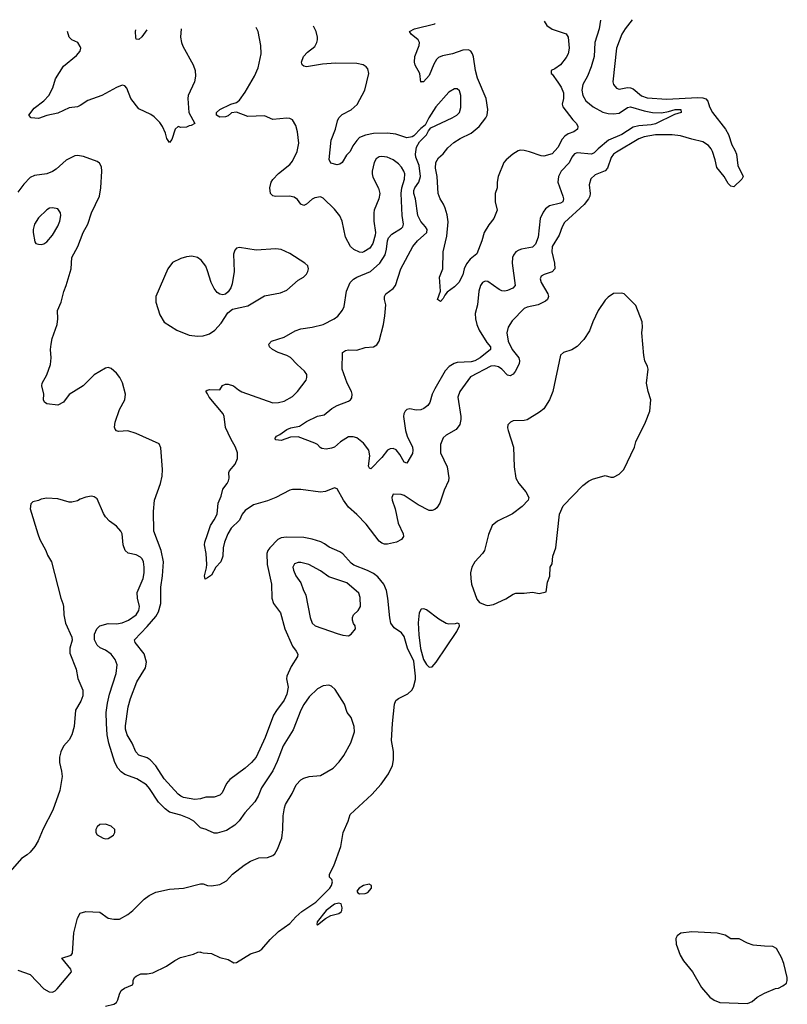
# Model space of a CAD drawing. Header units: inches. Extents: x 2323201 to 2563958, y 895391 to 1023096.
# Tile 22 of 196: x 2358656 to 2364154, y 1012658 to 1019714. Entities that reach past the tile are written whole.
import ezdxf

# ---------------------------------------------------------------- set-up
doc = ezdxf.new("R2010")
doc.units = ezdxf.units.IN
doc.header["$MEASUREMENT"] = 0
doc.layers.add('C3051', color=7, linetype='Continuous')
doc.layers.add('C3061', color=7, linetype='Continuous')

msp = doc.modelspace()

# ---------------------------------------------------------------- linework, layer by layer
at = {"layer": 'C3051', "color": 5}
for points, elevation in [([(2359812.2, 1019647.8), (2359808.9, 1019590), (2359814, 1019550), (2359824, 1019524), (2359897.4, 1019390), (2359911.8, 1019350), (2359914.4, 1019310), (2359908, 1019270), (2359862, 1019170), (2359860.7, 1019150), (2359867.7, 1019050), (2359911.3, 1018970), (2359884.7, 1018955.3), (2359870, 1018954), (2359850, 1018944), (2359810, 1018942), (2359790, 1018948), (2359770, 1018928.7), (2359745.2, 1018854.8), (2359730, 1018834), (2359710, 1018864), (2359701.3, 1018901.3), (2359678.7, 1018950), (2359658.7, 1018978.7), (2359619.1, 1019019.1), (2359596, 1019036), (2359510, 1019076.8), (2359451.4, 1019150), (2359424, 1019224), (2359410, 1019240.4), (2359390, 1019245.6), (2359350, 1019229), (2359243.8, 1019170), (2359143.8, 1019136.2), (2359090, 1019099.1), (2359070, 1019091.1), (2359010, 1019083.5), (2358930, 1019043.8), (2358850, 1019027.6), (2358790, 1019007.1), (2358739, 1019010), (2358720.9, 1019030), (2358760.3, 1019079.7), (2358830, 1019132.7), (2358863.6, 1019170), (2358894.5, 1019225.5), (2358913.6, 1019290), (2358970, 1019380.5), (2359062, 1019458), (2359089.6, 1019490), (2359093.3, 1019510), (2359090, 1019522), (2359071.8, 1019550), (2359028.7, 1019570), (2359009.2, 1019590), (2358997.7, 1019630.2)], 280), ([(2359565.8, 1019642.5), (2359530, 1019592), (2359510, 1019572.7), (2359490, 1019575.3), (2359487.3, 1019587.3), (2359486.2, 1019630), (2359488.2, 1019640.8)], 260), ([(2360000, 1014143.3), (2359990, 1014143.5), (2359950.2, 1014129.8), (2359910, 1014126), (2359830, 1014141.5), (2359809.9, 1014149.9), (2359790, 1014165.3), (2359690, 1014275.1), (2359630, 1014367.2), (2359591.2, 1014411.2), (2359570, 1014425.7), (2359510, 1014444), (2359486.7, 1014466.7), (2359462.4, 1014530), (2359425.5, 1014590), (2359414.2, 1014630), (2359414.1, 1014654.1), (2359433.2, 1014790), (2359450.6, 1014850), (2359495.3, 1014970), (2359557.6, 1015070), (2359563.5, 1015110), (2359547.8, 1015170), (2359482.3, 1015250), (2359479.1, 1015270), (2359570, 1015364.8), (2359630, 1015436.5), (2359651, 1015470), (2359666.6, 1015530), (2359667.6, 1015647.6), (2359679.9, 1015730), (2359685.4, 1015830), (2359669.4, 1015910), (2359617.4, 1016050), (2359613.5, 1016190), (2359621.4, 1016270), (2359665.1, 1016390), (2359675.8, 1016444.2), (2359678.2, 1016490), (2359666.3, 1016646.3), (2359653.8, 1016673.8), (2359490, 1016749.6), (2359430, 1016767.3), (2359364.1, 1016764.1), (2359349.2, 1016769.2), (2359339, 1016779), (2359334, 1016794), (2359339.5, 1016830), (2359370, 1016921), (2359409.6, 1016990), (2359414, 1017030), (2359391.4, 1017111.4), (2359373.2, 1017150), (2359350, 1017182), (2359310, 1017215.3), (2359290, 1017222), (2359270, 1017218), (2359190, 1017169), (2359110.7, 1017090), (2359011.5, 1017028.5), (2358970, 1016972.7), (2358930, 1016952.7), (2358850, 1016962.7), (2358832.7, 1016972.7), (2358827, 1016990), (2358829.5, 1017030), (2358814.7, 1017090), (2358817.4, 1017110), (2358850.8, 1017169.2), (2358875.7, 1017244.3), (2358881.5, 1017290), (2358876.8, 1017350), (2358880.4, 1017390), (2358888.7, 1017430), (2358923.9, 1017530), (2358928.5, 1017570), (2358926, 1017630), (2358953, 1017690), (2358972.3, 1017767.7), (2358989.7, 1017810.3), (2359023.9, 1017930), (2359029.8, 1018010), (2359072.5, 1018090), (2359109.8, 1018190), (2359144.5, 1018250), (2359170.7, 1018330), (2359226.6, 1018450), (2359236.8, 1018510), (2359245.3, 1018630), (2359241, 1018661), (2359226.9, 1018686.9), (2359210, 1018697.6), (2359113.7, 1018733.7), (2359070, 1018742.2), (2359050, 1018739.8), (2358990, 1018707.1), (2358916.5, 1018643.5), (2358890, 1018626.4), (2358850, 1018609.8), (2358761.8, 1018598.2), (2358730, 1018584.7), (2358685.1, 1018534.9), (2358642.7, 1018477.3)], 320), ([(2360000, 1017914.8), (2359988.6, 1017948.6), (2359956.2, 1017990), (2359930, 1018009.6), (2359890, 1018018.7), (2359850, 1018014), (2359810, 1018002.9), (2359750, 1017974.5), (2359716.4, 1017930), (2359630.4, 1017730), (2359630.4, 1017690), (2359659, 1017599), (2359690, 1017547.3), (2359780.7, 1017490), (2359870, 1017454.3), (2359930, 1017446.5), (2359970, 1017448.9), (2360000, 1017458.2)], 320), ([(2360000, 1017032.2), (2359988.6, 1017051.4), (2359999.7, 1017060.3), (2360000, 1017060.4)], 280), ([(2360000, 1013906.5), (2359992.3, 1013910), (2359950, 1013923.1), (2359903, 1013970), (2359870, 1013990.8), (2359810, 1014014.2), (2359730, 1014035.9), (2359698.8, 1014058.8), (2359650, 1014107.4), (2359585.6, 1014205.6), (2359564.2, 1014230), (2359494.2, 1014274.2), (2359410, 1014306.3), (2359383.2, 1014323.2), (2359359.8, 1014350), (2359338.2, 1014390), (2359293.6, 1014530), (2359281.6, 1014590), (2359277.8, 1014670), (2359276.5, 1014750), (2359284.4, 1014815.6), (2359300, 1014880), (2359348, 1015028), (2359354.8, 1015090), (2359339.7, 1015130), (2359310, 1015167.6), (2359270, 1015195.6), (2359233, 1015213), (2359210, 1015232.7), (2359191.8, 1015270), (2359191.8, 1015310), (2359207.6, 1015350), (2359230, 1015370.4), (2359290, 1015387.2), (2359350, 1015384.5), (2359390, 1015391.3), (2359435.1, 1015410), (2359490.8, 1015450), (2359510, 1015480.5), (2359514.6, 1015510), (2359500.4, 1015570), (2359498.5, 1015610), (2359540.3, 1015710), (2359547.8, 1015750), (2359548.7, 1015790), (2359541.7, 1015830), (2359532.8, 1015850), (2359521.8, 1015861.8), (2359490, 1015878.9), (2359432.5, 1015892.5), (2359411.8, 1015910), (2359398.3, 1015950), (2359389.6, 1016029.6), (2359380.9, 1016050), (2359350, 1016086), (2359300.1, 1016120.1), (2359271.5, 1016151.5), (2359255.6, 1016175.6), (2359210, 1016281.2), (2359190, 1016296), (2359170, 1016299.3), (2359130, 1016292.7), (2359090, 1016279.3), (2359070, 1016266.6), (2359030, 1016258), (2359010, 1016258), (2358930, 1016280.9), (2358850, 1016286), (2358810, 1016279.3), (2358790, 1016269.2), (2358750, 1016259), (2358734.8, 1016245.2), (2358730.8, 1016210), (2358784.9, 1016030), (2358800.5, 1015990), (2358844, 1015910), (2358855.9, 1015875.9), (2358883, 1015830), (2358950.4, 1015570), (2358965.5, 1015530), (2358970.4, 1015510), (2358972.7, 1015450), (2358984.4, 1015390), (2359030.5, 1015289.5), (2359032.5, 1015267.5), (2359014, 1015210), (2359015.1, 1015175.1), (2359060.9, 1015060.9), (2359072.2, 1014992.2), (2359108.2, 1014910), (2359108.2, 1014870), (2359093, 1014830), (2359054.6, 1014765.4), (2359047, 1014650), (2359030, 1014589), (2359010, 1014553.2), (2358970, 1014509), (2358950, 1014468), (2358941.6, 1014430), (2358941.6, 1014390), (2358956.3, 1014330), (2358959.3, 1014290), (2358944.2, 1014190), (2358892.9, 1014050), (2358823.2, 1013916.8), (2358788.2, 1013830), (2358764.9, 1013790), (2358730, 1013749.3), (2358710, 1013729.2), (2358670, 1013704), (2358588.2, 1013610)], 340), ([(2360000, 1015714.6), (2359985.6, 1015705.6), (2359980.5, 1015730), (2359994.6, 1015785.4), (2359995.8, 1015810), (2359991.8, 1015890), (2359978.5, 1015950), (2359981, 1015970), (2360000, 1016026.3)], 280), ([(2358642.2, 1012902.2), (2358732, 1012872), (2358830, 1012768.5), (2358867.9, 1012747.9), (2358890, 1012745.7), (2358910, 1012755.5), (2358924.5, 1012770), (2359027, 1012890), (2359023, 1012910), (2358958, 1012990), (2359025.2, 1013010), (2359035.2, 1013024.8), (2359043.5, 1013170), (2359070, 1013276), (2359090, 1013310.8), (2359130, 1013322.8), (2359230, 1013319.1), (2359290, 1013276.3), (2359330, 1013267.3), (2359370, 1013267.7), (2359430, 1013302.4), (2359466.6, 1013330), (2359548.6, 1013411.4), (2359582.2, 1013437.8), (2359630, 1013462), (2359730, 1013483.1), (2359830, 1013490.4), (2359950, 1013520.5), (2359970, 1013520.5), (2360000, 1013510.7)], 340), ([(2359270, 1012645.5), (2359330, 1012658.8), (2359349.4, 1012670.6), (2359359.3, 1012690), (2359370, 1012732), (2359383.2, 1012756.8), (2359405.6, 1012774.4), (2359463.1, 1012796.9), (2359469, 1012810), (2359469.2, 1012830), (2359479, 1012850), (2359490, 1012861), (2359523.2, 1012876.8), (2359570, 1012876), (2359610, 1012884), (2359707.5, 1012932.5), (2359767.5, 1012972.5), (2359807.2, 1012992.8), (2359901.2, 1013018.8), (2359932.7, 1013032.7), (2359950, 1013034), (2359951.1, 1013031.1), (2359970, 1013026.8), (2360000, 1013024.4)], 320)]:
    msp.add_lwpolyline(points, dxfattribs=dict(at, elevation=elevation))
for points, elevation in [([(2358890, 1018365.1), (2358870, 1018362.9), (2358850, 1018351.8), (2358790, 1018295.1), (2358762.4, 1018250), (2358752.7, 1018210), (2358752.7, 1018190), (2358763.4, 1018123.4), (2358770.7, 1018110.7), (2358790, 1018104.9), (2358810, 1018103), (2358830, 1018107.7), (2358850, 1018122.8), (2358890, 1018170.6), (2358930, 1018234.8), (2358942.4, 1018270), (2358949.5, 1018310), (2358949.3, 1018330), (2358930, 1018359)], 340), ([(2359270, 1013948.7), (2359230, 1013948), (2359212, 1013930), (2359202, 1013910), (2359202, 1013890), (2359210, 1013874), (2359254, 1013850), (2359270, 1013844.7), (2359290, 1013846), (2359328, 1013870), (2359338, 1013890), (2359338, 1013910), (2359310, 1013935.3)], 360)]:
    msp.add_lwpolyline(points, close=True, dxfattribs=dict(at, elevation=elevation))
at = {"layer": 'C3061', "color": 5}
for points, elevation in [([(2363043, 1019714.4), (2362993.6, 1019650), (2362969.5, 1019610.5), (2362930.9, 1019510), (2362904.9, 1019270), (2362910.2, 1019250), (2362930, 1019223.1), (2362950, 1019215.8), (2363010, 1019227.6), (2363030, 1019226.1), (2363050, 1019217.9), (2363110, 1019168.6), (2363150, 1019155.5), (2363290, 1019145.3), (2363510, 1019157.5), (2363550, 1019154.3), (2363570, 1019148), (2363584.1, 1019130), (2363596.9, 1019090), (2363618, 1019050), (2363710.3, 1018930), (2363731.7, 1018891.7), (2363756.9, 1018816.9), (2363779.2, 1018779.2), (2363790.2, 1018750.2), (2363800.2, 1018670), (2363838.4, 1018590), (2363828.8, 1018571.2), (2363770, 1018517), (2363750, 1018520.7), (2363730, 1018540.7), (2363701.4, 1018590), (2363650, 1018654.7), (2363638.5, 1018710), (2363618.6, 1018770), (2363608.7, 1018790), (2363590, 1018812.3), (2363550, 1018840.2), (2363470, 1018857.4), (2363390, 1018882), (2363330, 1018888.2), (2363210, 1018888.9), (2363130, 1018874.9), (2363090, 1018859.9), (2362930, 1018765.7), (2362910.1, 1018749.9), (2362892.8, 1018727.2), (2362865.1, 1018650), (2362850, 1018630.6), (2362777.1, 1018602.9), (2362746.7, 1018573.3), (2362734, 1018530), (2362741.8, 1018470), (2362738.9, 1018450), (2362729.3, 1018430), (2362698.5, 1018390), (2362559.1, 1018260.9), (2362542.6, 1018230), (2362520.7, 1018170), (2362470.2, 1018090), (2362467.3, 1018050), (2362487.6, 1017970), (2362487.9, 1017930), (2362470, 1017907.4), (2362412.1, 1017887.9), (2362390, 1017875.6), (2362383.8, 1017856.2), (2362392.2, 1017830), (2362439.4, 1017750), (2362442.5, 1017730), (2362435.9, 1017710), (2362422.4, 1017697.6), (2362370, 1017671.9), (2362290, 1017654), (2362270, 1017644.8), (2362183.8, 1017556.2), (2362155.8, 1017510), (2362145.4, 1017470), (2362154.3, 1017410), (2362183.8, 1017350), (2362231.3, 1017290), (2362236.3, 1017270), (2362232.4, 1017247.6), (2362205.8, 1017194.2), (2362190, 1017173.6), (2362170, 1017161.4), (2362150, 1017166), (2362110, 1017210.7), (2362086.6, 1017226.6), (2362053.9, 1017233.9), (2362030, 1017230.4), (2361885.5, 1017154.5), (2361807.6, 1017050), (2361793.8, 1017010), (2361815.9, 1016870), (2361816.2, 1016850), (2361807.6, 1016812.4), (2361783, 1016777), (2361710, 1016735.8), (2361690, 1016717.6), (2361669, 1016670), (2361670.3, 1016610), (2361718.9, 1016510), (2361730.2, 1016430.2), (2361727.9, 1016410), (2361697.2, 1016342.8), (2361664.3, 1016250), (2361644.4, 1016215.6), (2361630, 1016203.7), (2361610, 1016196.2), (2361590, 1016197.1), (2361510, 1016236.8), (2361410, 1016304.8), (2361388.2, 1016311.8), (2361330, 1016314.3), (2361321.8, 1016290), (2361323.5, 1016270), (2361344.7, 1016210), (2361366.2, 1016106.2), (2361402.4, 1016030), (2361404.9, 1016010), (2361390.8, 1015990), (2361356, 1015970), (2361290, 1015954.7), (2361270, 1015955.4), (2361250, 1015963.1), (2361230, 1015978.3), (2361138.6, 1016098.6), (2361070, 1016169), (2361010, 1016220.7), (2360975.9, 1016270), (2360930, 1016353.3), (2360910, 1016358.9), (2360845.8, 1016334.2), (2360810, 1016328), (2360670, 1016347.6), (2360610, 1016347.2), (2360590, 1016342.3), (2360490, 1016289.8), (2360430, 1016267), (2360330, 1016238.5), (2360270, 1016196.9), (2360250.3, 1016170), (2360231.2, 1016128.8), (2360170, 1016069.8), (2360146.4, 1016030), (2360122.1, 1015970), (2360113.2, 1015930), (2360110, 1015869), (2360097.5, 1015830), (2360062, 1015790), (2360030, 1015733.3), (2360000, 1015714.6)], 280), ([(2362816.1, 1019710.3), (2362816, 1019710), (2362807.4, 1019650), (2362775.9, 1019550), (2362770.2, 1019450.2), (2362750, 1019376), (2362722, 1019310), (2362688.7, 1019250), (2362683.5, 1019210), (2362688.8, 1019170), (2362710, 1019133.1), (2362762.6, 1019090), (2362831.8, 1019051.8), (2362870, 1019041.5), (2362910, 1019039.6), (2362950, 1019045.1), (2363010, 1019085.6), (2363030, 1019090.2), (2363130, 1019061), (2363189.6, 1019049.6), (2363252.5, 1019047.5), (2363304.2, 1019055.8), (2363350.1, 1019070.1), (2363391.3, 1019070), (2363393.4, 1019050), (2363344.9, 1019035.1), (2363210, 1018968.2), (2363178.7, 1018961.3), (2363090, 1018954.5), (2363050, 1018943.4), (2362967.8, 1018892.2), (2362874.2, 1018850), (2362798.2, 1018790), (2362770, 1018759.2), (2362752.7, 1018750), (2362650, 1018761.4), (2362630, 1018753.7), (2362611.5, 1018728.5), (2362591.9, 1018688.1), (2362534.7, 1018630), (2362514.9, 1018590), (2362510.2, 1018550), (2362546.7, 1018450), (2362551.1, 1018430), (2362546, 1018410), (2362530, 1018399.8), (2362450, 1018379.8), (2362422, 1018358), (2362405, 1018335), (2362385, 1018290), (2362370, 1018156), (2362350, 1018105.7), (2362330, 1018084.8), (2362250, 1018070.8), (2362230, 1018062.7), (2362210, 1018049.7), (2362192.7, 1018027.3), (2362186.2, 1018010), (2362183.2, 1017970), (2362204.9, 1017810), (2362187.3, 1017790), (2362150, 1017772.8), (2362130, 1017768.6), (2362110, 1017771), (2362090, 1017780.3), (2362010, 1017837.4), (2361990, 1017839.8), (2361970, 1017830.9), (2361955.5, 1017810), (2361944, 1017770), (2361934.2, 1017670), (2361918.2, 1017610), (2361920.8, 1017570), (2361930.2, 1017530), (2361946.7, 1017490), (2362000.9, 1017400.9), (2362028.8, 1017370), (2362028.8, 1017350), (2361953.8, 1017290), (2361915.2, 1017270), (2361890, 1017263.1), (2361790, 1017256.6), (2361767.2, 1017250), (2361732.6, 1017230), (2361703.1, 1017196.9), (2361628.3, 1017070), (2361610.2, 1017030), (2361594.6, 1016970), (2361579.5, 1016950), (2361550, 1016928), (2361530, 1016919.6), (2361496.6, 1016916.6), (2361450, 1016924.5), (2361430, 1016922), (2361416.3, 1016910), (2361406.3, 1016890), (2361404.2, 1016870), (2361420.2, 1016770), (2361430.3, 1016730), (2361468.8, 1016650), (2361472.3, 1016630), (2361470, 1016606), (2361430, 1016537.2), (2361410, 1016542.7), (2361379, 1016599), (2361352, 1016632), (2361330, 1016640.5), (2361310, 1016639.7), (2361290, 1016629.6), (2361250, 1016578), (2361170, 1016496), (2361161.2, 1016501.2), (2361155.1, 1016515.1), (2361163.1, 1016590), (2361156.9, 1016630), (2361119.4, 1016679.4), (2361070, 1016718), (2361044.9, 1016724.9), (2361010, 1016724), (2360953.7, 1016690), (2360910, 1016652), (2360890, 1016643.5), (2360850, 1016636.8), (2360820.5, 1016640.5), (2360807.8, 1016647.8), (2360789.5, 1016670), (2360770, 1016679.8), (2360650, 1016724.4), (2360596.2, 1016723.8), (2360530, 1016699.5), (2360490, 1016704), (2360484, 1016710), (2360495.3, 1016730), (2360519.3, 1016740.7), (2360570, 1016777.4), (2360597.2, 1016790), (2360659.4, 1016800.6), (2360710, 1016834.7), (2360790, 1016873.8), (2360837.1, 1016882.9), (2360891.2, 1016928.8), (2360930, 1016950.3), (2361010, 1016981.3), (2361026, 1016990), (2361035.6, 1017004.4), (2361037.6, 1017030), (2361033.3, 1017050), (2361001.6, 1017110), (2360965.7, 1017210), (2360967.3, 1017330), (2360990, 1017343.8), (2361010, 1017348.5), (2361070, 1017346), (2361130, 1017365.3), (2361190, 1017369.1), (2361214.6, 1017385.4), (2361229.8, 1017410), (2361260.9, 1017530), (2361271.2, 1017591.2), (2361277.4, 1017670), (2361267.8, 1017710), (2361268.6, 1017731.4), (2361279.6, 1017750), (2361330.8, 1017789.2), (2361346.9, 1017810), (2361385.4, 1017930), (2361471.8, 1018090), (2361506, 1018130), (2361571, 1018190), (2361573.7, 1018210), (2361563.8, 1018230), (2361529.2, 1018269.2), (2361507.7, 1018310), (2361490.4, 1018430), (2361480.2, 1018470), (2361479.3, 1018490), (2361486.4, 1018510), (2361514.1, 1018550), (2361525.8, 1018590), (2361516.4, 1018670), (2361494.1, 1018730), (2361491.1, 1018750), (2361499.1, 1018800.9), (2361519.8, 1018840.2), (2361570, 1018888.4), (2361583, 1018917), (2361601.3, 1018938.7), (2361752.7, 1019010), (2361786.6, 1019030), (2361807.3, 1019050), (2361815.2, 1019084.8), (2361814.7, 1019170), (2361805.1, 1019205.1), (2361790, 1019219.3), (2361770, 1019218), (2361730, 1019196.2), (2361636.4, 1019090), (2361586.7, 1019010), (2361561.1, 1018958.9), (2361530, 1018935.6), (2361478.8, 1018881.2), (2361466.2, 1018873.8), (2361430, 1018867.8), (2361350, 1018893.6), (2361290, 1018901.4), (2361190, 1018898.8), (2361132.2, 1018887.8), (2361090.9, 1018869.1), (2361070.2, 1018849.8), (2361041.1, 1018810), (2361023, 1018770), (2360996.4, 1018743.6), (2360964.7, 1018690), (2360950, 1018679), (2360930, 1018675.3), (2360885.6, 1018685.6), (2360873.2, 1018713.2), (2360887, 1018850), (2360917.6, 1018930), (2360931.6, 1018990), (2360941.6, 1019010), (2360964.8, 1019035.2), (2361030.7, 1019069.3), (2361074.1, 1019105.9), (2361128.4, 1019210), (2361155.6, 1019330), (2361150, 1019362), (2361137.7, 1019377.7), (2361115.3, 1019390), (2361070, 1019401), (2360917.4, 1019402.6), (2360825.4, 1019394.6), (2360710, 1019376.2), (2360690, 1019381.2), (2360679, 1019390), (2360675.1, 1019410), (2360689.7, 1019450.3), (2360717.5, 1019482.5), (2360770, 1019522), (2360785.1, 1019550), (2360789.4, 1019570), (2360789.5, 1019590), (2360778.4, 1019630), (2360760.1, 1019668.2)], 260), ([(2362413.7, 1019703.1), (2362432.4, 1019672.4), (2362470, 1019646.3), (2362570, 1019613.4), (2362584.4, 1019590), (2362592.2, 1019510), (2362583.8, 1019470), (2362570, 1019444.5), (2362530, 1019391.6), (2362490, 1019362.7), (2362462, 1019350), (2362462, 1019330), (2362470, 1019324.7), (2362510, 1019267.3), (2362533.4, 1019230), (2362550, 1019191), (2362551.8, 1019150), (2362542.4, 1019110), (2362546, 1019090), (2362617.5, 1018997.5), (2362644, 1018970), (2362654.8, 1018950), (2362650.6, 1018930), (2362625.5, 1018910), (2362583.9, 1018896.1), (2362559.8, 1018880.2), (2362542.2, 1018857.8), (2362510, 1018797.6), (2362470, 1018754), (2362410, 1018737), (2362390, 1018738.4), (2362308.2, 1018768.2), (2362270, 1018778.2), (2362241.4, 1018778.6), (2362225.7, 1018774.3), (2362187.7, 1018750), (2362140.7, 1018710), (2362124, 1018690), (2362082.8, 1018590), (2362074.8, 1018550), (2362074.8, 1018510), (2362060.5, 1018470), (2362062, 1018410), (2362075.5, 1018350), (2362053, 1018290), (2362015.9, 1018244.1), (2361982.4, 1018190), (2361965.5, 1018130), (2361930, 1018036), (2361882.8, 1017997.2), (2361855.5, 1017964.5), (2361840.3, 1017930), (2361830, 1017885.2), (2361801.3, 1017830), (2361770, 1017799.5), (2361718, 1017762), (2361700.4, 1017739.6), (2361690, 1017715.3), (2361670, 1017694), (2361649.3, 1017710), (2361669, 1017770), (2361662.7, 1017870), (2361686.3, 1017930), (2361688.9, 1018050), (2361716, 1018164), (2361724.9, 1018264.9), (2361716.8, 1018316.8), (2361703.1, 1018363.1), (2361691.5, 1018391.5), (2361666.6, 1018430), (2361654.3, 1018470), (2361647, 1018590), (2361634, 1018650), (2361636.4, 1018690), (2361656.5, 1018723.5), (2361690, 1018754.3), (2361723.6, 1018796.4), (2361765.5, 1018834.5), (2361810, 1018864.2), (2361890, 1018900.9), (2361948, 1018950), (2361994.7, 1019010), (2362003.2, 1019030), (2362009.2, 1019070), (2361996.4, 1019150), (2361936.1, 1019296.1), (2361921.2, 1019350), (2361907.3, 1019447.3), (2361900.3, 1019470), (2361887.6, 1019490), (2361870, 1019499.3), (2361830, 1019496.5), (2361755.5, 1019470), (2361684.1, 1019455.9), (2361656.1, 1019443.9), (2361641.8, 1019430), (2361623.2, 1019396.7), (2361590, 1019315.6), (2361549.2, 1019269.2), (2361530.8, 1019269.2), (2361530, 1019266), (2361522.7, 1019330), (2361487.6, 1019387.6), (2361482.9, 1019410), (2361486, 1019450), (2361518.4, 1019530), (2361519.6, 1019550), (2361509.6, 1019570), (2361459.5, 1019610), (2361449.2, 1019630), (2361484, 1019650), (2361630, 1019685.7), (2361632.3, 1019686.9)], 240), ([(2360000, 1017060.4), (2360015.2, 1017064.8), (2360090, 1017062), (2360107.6, 1017092.4), (2360130, 1017101.5), (2360150, 1017103.2), (2360188.4, 1017090), (2360222.1, 1017062.1), (2360247.7, 1017047.7), (2360469.3, 1016969.3), (2360510, 1016970.2), (2360550, 1016980.7), (2360610, 1017013.8), (2360644.8, 1017050), (2360707.6, 1017130), (2360713.6, 1017150), (2360712.6, 1017172.6), (2360696.6, 1017196.6), (2360643.2, 1017243.2), (2360594.5, 1017294.5), (2360570, 1017308.8), (2360507, 1017330), (2360465.6, 1017350), (2360444.2, 1017370), (2360439.6, 1017390), (2360459.3, 1017410), (2360550, 1017440.2), (2360630, 1017485.8), (2360670, 1017498.2), (2360750, 1017510.9), (2360830, 1017530.9), (2360907.8, 1017570), (2360935.1, 1017590), (2360968.3, 1017631.7), (2360981, 1017659), (2360997, 1017770), (2361022.9, 1017830), (2361046, 1017854), (2361070, 1017868.7), (2361169.6, 1017910), (2361236.3, 1017970), (2361273.5, 1018030), (2361284, 1018070), (2361290.8, 1018129.2), (2361298.3, 1018150), (2361322.1, 1018177.9), (2361390, 1018220.3), (2361399.1, 1018230), (2361404.8, 1018250), (2361396.5, 1018310), (2361387.7, 1018470), (2361392.2, 1018510), (2361412.2, 1018572.2), (2361414.2, 1018610), (2361408.5, 1018630), (2361390, 1018658), (2361370, 1018681.3), (2361330, 1018711.2), (2361288.6, 1018728.6), (2361250, 1018734.8), (2361230, 1018732.3), (2361210, 1018718), (2361195.8, 1018690), (2361180.2, 1018630), (2361179.6, 1018610), (2361185.3, 1018585.3), (2361226.6, 1018506.6), (2361234.6, 1018470), (2361228.6, 1018430), (2361195.4, 1018350), (2361191.8, 1018330), (2361192.7, 1018270), (2361204.4, 1018190), (2361202.3, 1018170), (2361185.3, 1018110), (2361163.2, 1018076.8), (2361121, 1018050), (2361110, 1018046.3), (2361090, 1018048.2), (2361050, 1018068.2), (2361024.4, 1018090), (2360990, 1018155.1), (2360966.4, 1018270), (2360949.9, 1018309.9), (2360910, 1018356.2), (2360830, 1018435.5), (2360810, 1018443.8), (2360770, 1018437), (2360750, 1018427.1), (2360710, 1018393.5), (2360690, 1018384), (2360670, 1018393.3), (2360646.1, 1018426.1), (2360621.8, 1018441.8), (2360588.7, 1018448.7), (2360487.5, 1018447.5), (2360470, 1018452.3), (2360452.3, 1018470), (2360447.1, 1018510), (2360457.8, 1018550), (2360469, 1018570), (2360510, 1018612), (2360590, 1018676), (2360610, 1018701.3), (2360644.5, 1018770), (2360654.2, 1018830), (2360646.1, 1018910), (2360635, 1018955), (2360610, 1018996.9), (2360590, 1019006.6), (2360570, 1019008.2), (2360470, 1018998), (2360410, 1019026), (2360290, 1019019.6), (2360210, 1019052.7), (2360174, 1019046), (2360150, 1019026), (2360130, 1019017.2), (2360090, 1019015.3), (2360066, 1019030), (2360066, 1019050), (2360090, 1019071.3), (2360168, 1019110), (2360210, 1019122), (2360230, 1019138.8), (2360270, 1019195.5), (2360337.1, 1019310), (2360365.1, 1019370), (2360385.6, 1019470), (2360384.2, 1019530), (2360364.4, 1019630), (2360353, 1019653), (2360348.4, 1019659.3)], 280), ([(2360000, 1017458.2), (2360016.6, 1017463.4), (2360054.5, 1017490), (2360099.8, 1017540.2), (2360146.6, 1017613.4), (2360180.5, 1017639.5), (2360290, 1017663.2), (2360410, 1017736.6), (2360523.1, 1017756.9), (2360570, 1017776.1), (2360650, 1017848.5), (2360689.7, 1017870.3), (2360709.4, 1017890), (2360720.7, 1017910), (2360725.1, 1017930), (2360719.5, 1017950), (2360699.5, 1017970), (2360590, 1018038.8), (2360530, 1018067.7), (2360490, 1018073.1), (2360350, 1018061.8), (2360230, 1018082), (2360210, 1018077.2), (2360196.3, 1018063.7), (2360186.4, 1018033.6), (2360192.6, 1017910), (2360179, 1017821), (2360168.1, 1017791.9), (2360150, 1017763.7), (2360130, 1017746.6), (2360110, 1017742), (2360090, 1017747.3), (2360070, 1017759.5), (2360050, 1017787.3), (2360028.5, 1017830), (2360000, 1017914.8)], 320), ([(2360000, 1016026.3), (2360021.5, 1016090), (2360049.7, 1016130), (2360069.7, 1016170), (2360077.7, 1016250), (2360099.7, 1016300.3), (2360111.6, 1016350), (2360142.9, 1016390), (2360151.6, 1016410), (2360155.6, 1016430), (2360154, 1016470), (2360158.3, 1016481.7), (2360199.3, 1016530), (2360216, 1016570), (2360215.1, 1016610), (2360202.9, 1016650), (2360167.3, 1016710), (2360131.1, 1016791.1), (2360120.7, 1016870), (2360114, 1016890), (2360013.1, 1017010), (2360000, 1017032.2)], 280), ([(2360000, 1013024.4), (2360030, 1013022), (2360090, 1012994.8), (2360150, 1012978.8), (2360190, 1012956), (2360210, 1012958.8), (2360310, 1013019.5), (2360370, 1013038.4), (2360390, 1013052.4), (2360450, 1013122), (2360510, 1013180.3), (2360590, 1013236.4), (2360634.3, 1013285.7), (2360676.8, 1013323.2), (2360777, 1013390), (2360877, 1013490), (2360889.3, 1013510), (2360895.5, 1013535.5), (2360892.7, 1013552.7), (2360875.3, 1013570), (2360876, 1013590), (2360905.1, 1013650), (2360957, 1013790), (2360972.7, 1013890), (2361007.8, 1013970), (2361022.3, 1014017.7), (2361178, 1014162), (2361244.5, 1014235.5), (2361297.2, 1014310), (2361325.2, 1014370), (2361332.7, 1014410), (2361333.2, 1014470), (2361319.3, 1014550), (2361325.6, 1014670), (2361340.7, 1014810), (2361350, 1014835.5), (2361369.3, 1014850), (2361436.9, 1014883.1), (2361464.2, 1014910), (2361476.9, 1014930), (2361490, 1014986.8), (2361490.7, 1015009.3), (2361478.1, 1015118.1), (2361434.8, 1015210), (2361410, 1015295.1), (2361390, 1015320.5), (2361337.2, 1015357.2), (2361315.4, 1015390), (2361306.8, 1015426.8), (2361292.9, 1015570), (2361283, 1015623), (2361263.7, 1015670), (2361221.5, 1015721.5), (2361190, 1015744.7), (2361146.4, 1015766.4), (2361050, 1015804.6), (2361030, 1015819.3), (2360970, 1015886), (2360950, 1015902), (2360873.2, 1015933.2), (2360839, 1015959), (2360812.2, 1015972.2), (2360751.5, 1015991.5), (2360690, 1016004.2), (2360566.2, 1016006.2), (2360530, 1016001.5), (2360504, 1015990), (2360447.2, 1015930), (2360432.7, 1015910), (2360427, 1015890), (2360427.6, 1015810), (2360459.1, 1015670), (2360460.8, 1015570), (2360474.7, 1015530), (2360523.6, 1015463.6), (2360556, 1015350), (2360610, 1015224), (2360637.1, 1015190), (2360647.5, 1015167.5), (2360645.5, 1015150), (2360600.9, 1015079.1), (2360568.9, 1015010), (2360566.7, 1014990), (2360580.1, 1014930), (2360570, 1014882), (2360550, 1014838), (2360495, 1014765), (2360475, 1014730), (2360414, 1014570), (2360350, 1014429.8), (2360315.5, 1014390), (2360270, 1014350.8), (2360160.3, 1014270), (2360138.3, 1014241.7), (2360105.5, 1014174.5), (2360090, 1014156.2), (2360050, 1014142.4), (2360000, 1014143.3)], 320), ([(2360000, 1013510.7), (2360002, 1013510), (2360030, 1013507), (2360090, 1013517.6), (2360138, 1013542), (2360179.5, 1013590), (2360264.2, 1013655.8), (2360310, 1013684), (2360370, 1013706.8), (2360430, 1013710.4), (2360470, 1013723.8), (2360483.3, 1013736.7), (2360501.6, 1013770), (2360532.4, 1013850), (2360541.3, 1013910), (2360543.5, 1014010), (2360552.7, 1014067.3), (2360560.7, 1014090), (2360607.8, 1014170), (2360635.1, 1014230), (2360670, 1014266.4), (2360690, 1014278.4), (2360730, 1014290.5), (2360810, 1014298.7), (2360900.9, 1014350), (2360943.8, 1014396.2), (2360977.6, 1014442.4), (2361028.8, 1014531.2), (2361054.8, 1014610), (2361051.1, 1014650), (2361030, 1014714), (2361002.7, 1014750), (2360982, 1014810), (2360914.9, 1014914.9), (2360890, 1014937.7), (2360870, 1014945.1), (2360830, 1014940.4), (2360790, 1014918.9), (2360730, 1014862.9), (2360692, 1014808), (2360670, 1014767), (2360613.7, 1014626.3), (2360542.7, 1014510), (2360500.7, 1014399.3), (2360468.2, 1014331.8), (2360388.8, 1014210), (2360363.7, 1014150), (2360341.3, 1014110), (2360268.7, 1014030), (2360227.7, 1013972.3), (2360197.3, 1013942.7), (2360136.7, 1013903.3), (2360070, 1013883.6), (2360050, 1013884.2), (2360000, 1013906.5)], 340)]:
    msp.add_lwpolyline(points, dxfattribs=dict(at, elevation=elevation))
for points, elevation in [([(2362970, 1017755.3), (2362910, 1017753.2), (2362870, 1017725.2), (2362850, 1017705.2), (2362799.1, 1017630), (2362760.3, 1017550), (2362736.5, 1017483.5), (2362696.4, 1017423.6), (2362648.1, 1017371.9), (2362610, 1017349.6), (2362550, 1017329.5), (2362530.5, 1017310), (2362474.5, 1017050), (2362450.7, 1016989.3), (2362410, 1016926.6), (2362379.1, 1016900.9), (2362290, 1016847.6), (2362270, 1016842), (2362190, 1016839.1), (2362170.6, 1016830), (2362152.7, 1016810), (2362150.4, 1016790), (2362154.4, 1016770), (2362192, 1016650), (2362197.4, 1016510), (2362210.3, 1016430), (2362230.3, 1016390), (2362282.3, 1016330), (2362302, 1016290), (2362298.4, 1016270), (2362254.8, 1016225.2), (2362186.1, 1016173.9), (2362078.6, 1016121.4), (2362039.1, 1016090), (2362014.4, 1016025.6), (2361984.9, 1015910), (2361971.5, 1015888.5), (2361915.5, 1015830), (2361895.5, 1015790), (2361886, 1015750), (2361886.4, 1015710), (2361892.7, 1015670), (2361930, 1015562.8), (2361950, 1015537.3), (2361990, 1015520.7), (2362010, 1015517.3), (2362050, 1015524.4), (2362137.1, 1015562.9), (2362190, 1015597.3), (2362210, 1015604.9), (2362270, 1015604), (2362330, 1015611), (2362377.2, 1015602.8), (2362426, 1015614), (2362436.4, 1015683.6), (2362453.6, 1015726.4), (2362455.3, 1015790), (2362470, 1015814), (2362474, 1015870), (2362497.2, 1015930), (2362522, 1016170), (2362549.6, 1016230.4), (2362690, 1016376), (2362730, 1016406.8), (2362759.5, 1016420.5), (2362850, 1016446.8), (2362890, 1016436), (2362910, 1016436), (2362950, 1016458), (2362982, 1016490), (2363059.3, 1016650), (2363069.3, 1016690), (2363138, 1016830), (2363169.3, 1016910), (2363177.2, 1016990), (2363157.2, 1017050), (2363145.2, 1017110), (2363157.2, 1017210), (2363153.2, 1017230), (2363132.7, 1017270), (2363127.2, 1017307.2), (2363112.3, 1017470), (2363118, 1017510), (2363114.5, 1017550), (2363070, 1017666), (2362986, 1017750)], 320), ([(2360670, 1015824.8), (2360650, 1015824.4), (2360624.2, 1015815.8), (2360611.8, 1015790), (2360616.9, 1015770), (2360634.6, 1015730), (2360670, 1015679.1), (2360685.5, 1015630), (2360704.9, 1015590), (2360736.1, 1015430), (2360750.2, 1015390.2), (2360771.6, 1015371.6), (2360930, 1015314.9), (2360970, 1015303), (2361010, 1015298.8), (2361030, 1015310.7), (2361062, 1015350), (2361059.5, 1015370), (2361047.5, 1015387.5), (2361039.8, 1015410), (2361040.7, 1015430), (2361047.5, 1015450), (2361079.6, 1015480.4), (2361098.2, 1015510), (2361094.8, 1015574.8), (2361084.8, 1015604.8), (2360999.4, 1015679.4), (2360870, 1015722), (2360810, 1015765.8), (2360727.6, 1015810)], 340), ([(2361550, 1015491.6), (2361530.5, 1015489.5), (2361516.7, 1015463.3), (2361508.9, 1015391.1), (2361514, 1015306), (2361527.8, 1015207.8), (2361548.9, 1015128.9), (2361570, 1015093.1), (2361590, 1015075.3), (2361610, 1015075.8), (2361638.3, 1015110), (2361787, 1015330), (2361806.6, 1015370), (2361804, 1015384), (2361790, 1015389.3), (2361775.6, 1015384.4), (2361730, 1015381.7), (2361710, 1015388.3), (2361658, 1015418), (2361570, 1015485.1)], 320), ([(2361159, 1013519), (2361118.3, 1013510), (2361088.3, 1013490), (2361070.3, 1013470), (2361077, 1013457), (2361090.3, 1013450.3), (2361130, 1013453), (2361150, 1013460.7), (2361174.8, 1013490), (2361176.3, 1013510)], 320), ([(2360942.7, 1013382.7), (2360910, 1013375.3), (2360851.2, 1013330), (2360787, 1013250), (2360784, 1013230), (2360790, 1013227.4), (2360847.2, 1013272.8), (2360884.9, 1013295.1), (2360941.2, 1013310), (2360958.4, 1013321.6), (2360964.2, 1013330), (2360966.6, 1013350), (2360957.6, 1013377.6)], 320), ([(2363470, 1013178), (2363390.7, 1013169.3), (2363364.7, 1013150), (2363356, 1013130), (2363358.8, 1013090), (2363387.7, 1013010), (2363410.6, 1012970), (2363475.5, 1012890), (2363539.9, 1012779.9), (2363599.1, 1012710), (2363630, 1012687), (2363670, 1012671.7), (2363870, 1012664.6), (2363902, 1012678), (2363939, 1012710), (2363990, 1012739.1), (2364070, 1012770.6), (2364090, 1012774), (2364122, 1012790), (2364148.7, 1012810), (2364154, 1012830), (2364153.2, 1012850), (2364129.4, 1012950), (2364113.1, 1012993.1), (2364077.5, 1013057.5), (2364050, 1013073.2), (2363990, 1013074), (2363910, 1013082.7), (2363870, 1013096), (2363810, 1013127.8), (2363750, 1013126.6), (2363710, 1013152.8), (2363652.7, 1013167.3)], 320)]:
    msp.add_lwpolyline(points, close=True, dxfattribs=dict(at, elevation=elevation))

doc.saveas('drawing.dxf')
